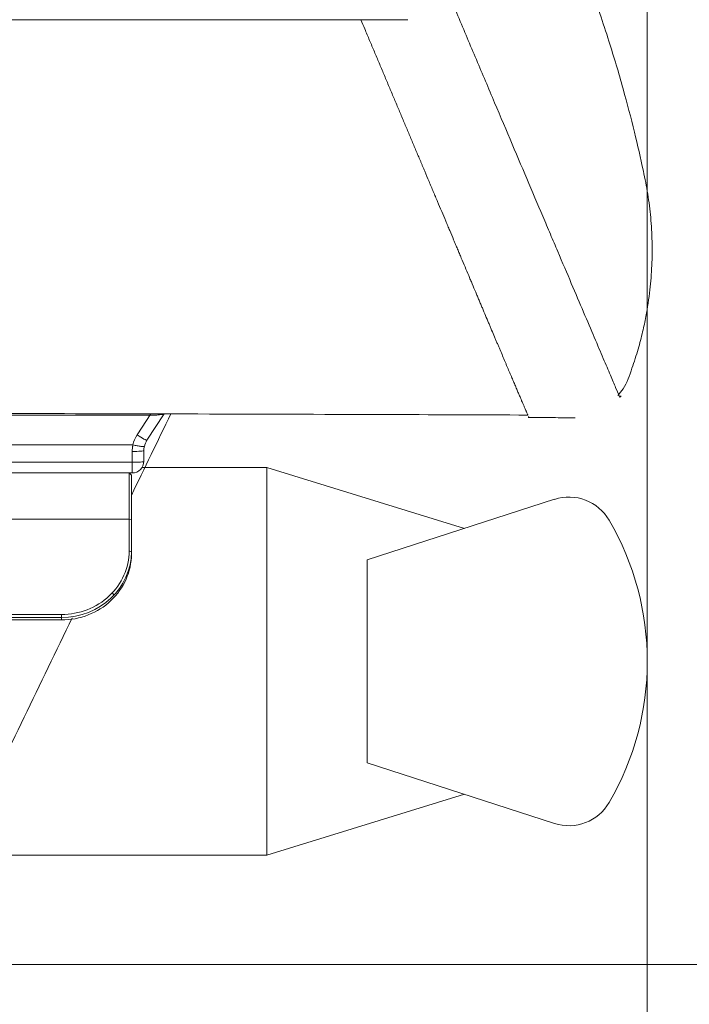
# Model space of a CAD drawing. Header units: millimetres. Extents: x -10 to 594, y 0 to 420.
# Tile 168 of 256: x 278 to 292, y 107 to 129. Entities that reach past the tile are written whole.
import ezdxf
from ezdxf.lldxf.tags import DXFTag

# ---------------------------------------------------------------- set-up
doc = ezdxf.new("R2010")
doc.units = ezdxf.units.MM
doc.layers.add('1', color=7, linetype='Continuous', true_color=0xffffff)
doc.styles.add('Calibri', font='txt')
tags = doc.linetypes.add('DASHED', pattern=[25.72, 12.86, -12.86]).pattern_tags.tags
tags[6:7] = [DXFTag(74, 4), DXFTag(75, 0), DXFTag(340, '0'), DXFTag(46, 0.0), DXFTag(50, 0.0), DXFTag(44, 0.0), DXFTag(45, 0.0)]
tags[4:5] = [DXFTag(74, 4), DXFTag(75, 0), DXFTag(340, '0'), DXFTag(46, 0.0), DXFTag(50, 0.0), DXFTag(44, 0.0), DXFTag(45, 0.0)]
doc.dimstyles.get("Standard").update_dxf_attribs({"dimtxt": 0.18, "dimasz": 0.18, "dimexe": 0.18, "dimexo": 0.0625, "dimgap": 0.09, "dimtad": 0, "dimtih": 1, "dimtoh": 1, "dimdec": 4, "dimzin": 0, "dimdsep": 46, "dimtxsty": 'Standard', "dimcen": 0.09, "dimadec": 0, "dimazin": 0, "dimtfac": 1, "dimtdec": 4, "dimtofl": 0, "dimtmove": 0, "dimatfit": 3, "dimfxl": 0, "dimtolj": 1, "dimtzin": 0, "dimarcsym": 0})

# ---------------------------------------------------------------- blocks, each defined once
blk = doc.blocks.new('_U4')
at = {"layer": '1', "color": 18, "lineweight": 13}
for p, q in [((224.197, 149.33), (306.664, 149.33)), ((304.664, 149.33), (304.664, 62.145)), ((177.527, 108.297), (306.664, 108.297))]:
    blk.add_line(p, q, dxfattribs=at)
at = {"layer": '1', "color": 18}
for points in [[(304.664, 149.33), (305.602, 145.83), (303.726, 145.83)], [(304.664, 108.297), (303.726, 111.797), (305.602, 111.797)]]:
    blk.add_solid(points, dxfattribs=at)
at = {"layer": '1', "color": 18, "linetype": 'Continuous', "lineweight": 13, "char_height": 3.5, "attachment_point": 7, "rotation": 90, "line_spacing_factor": 1.399613, "style": 'Calibri'}
for s, insert in [('\\fCalibri|b0|i0;\\W1.0000;SINGLE POINT LIFT* EYE', (315.327, 51.349)), ('\\fCalibri|b0|i0;\\W1.0000;0.82', (308.004, 51.349))]:
    blk.add_mtext(s, dxfattribs=dict(at, insert=insert))
blk = doc.blocks.new('_U6')
at = {"layer": '1', "color": 18, "lineweight": 13}
for p, q in [((231.195, 189.812), (323.006, 189.812)), ((321.006, 189.812), (321.006, 155.281)), ((321.006, 108.297), (321.006, 142.828)), ((177.527, 108.297), (323.006, 108.297))]:
    blk.add_line(p, q, dxfattribs=at)
at = {"layer": '1', "color": 18}
for points in [[(321.006, 189.812), (321.943, 186.312), (320.068, 186.312)], [(321.006, 108.297), (320.068, 111.797), (321.943, 111.797)]]:
    blk.add_solid(points, dxfattribs=at)
at = {"layer": '1', "color": 18, "linetype": 'Continuous', "lineweight": 13, "char_height": 3.5, "attachment_point": 7, "rotation": 90, "line_spacing_factor": 1.399613, "style": 'Calibri'}
for s, insert in [('\\fCalibri|b0|i0;\\W1.0000;LIFTING STROPS* EYE', (331.669, 125.365)), ('\\fCalibri|b0|i0;\\W1.0000;2.18', (324.346, 144.486))]:
    blk.add_mtext(s, dxfattribs=dict(at, insert=insert))
blk = doc.blocks.new('_U12')
at = {"layer": '1', "color": 18, "lineweight": 13}
for p, q in [((291.43, 114.789), (291.43, 92.743)), ((243.93, 108.48), (243.93, 92.743)), ((243.93, 94.743), (261.453, 94.743)), ((291.43, 94.743), (273.906, 94.743))]:
    blk.add_line(p, q, dxfattribs=at)
at = {"layer": '1', "color": 18}
for points in [[(243.93, 94.743), (247.43, 95.681), (247.43, 93.805)], [(291.43, 94.743), (287.93, 93.805), (287.93, 95.681)]]:
    blk.add_solid(points, dxfattribs=at)
at = {"layer": '1', "color": 18, "linetype": 'Continuous', "lineweight": 13, "insert": (263.139, 91.746), "char_height": 3.5, "attachment_point": 7, "line_spacing_factor": 1.399613, "style": 'Calibri'}
blk.add_mtext('\\fCalibri|b0|i0;\\W1.0000;0.95', dxfattribs=at)
blk = doc.blocks.new('_U13')
at = {"layer": '1', "color": 18, "lineweight": 13}
for p, q in [((224.195, 189.812), (224.195, 174.633)), ((291.43, 114.789), (291.43, 178.633)), ((224.195, 176.633), (229.839, 176.633)), ((291.43, 176.633), (285.786, 176.633))]:
    blk.add_line(p, q, dxfattribs=at)
at = {"layer": '1', "color": 18}
for points in [[(224.195, 176.633), (227.695, 177.571), (227.695, 175.695)], [(291.43, 176.633), (287.93, 175.695), (287.93, 177.571)]]:
    blk.add_solid(points, dxfattribs=at)
at = {"layer": '1', "color": 18, "linetype": 'Continuous', "lineweight": 13, "insert": (231.525, 173.493), "char_height": 3.5, "attachment_point": 7, "line_spacing_factor": 1.399613, "style": 'Calibri'}
blk.add_mtext('\\fCalibri|b0|i0;\\W1.0000;1.36 LCG (DRY WEIGHT)', dxfattribs=at)
blk = doc.blocks.new('_U15')
at = {"layer": '1', "color": 18, "lineweight": 13}
for p, q in [((126.104, 132.088), (126.104, 74.479)), ((291.43, 114.789), (291.43, 74.479)), ((126.104, 76.479), (173.379, 76.479)), ((291.43, 76.479), (244.155, 76.479))]:
    blk.add_line(p, q, dxfattribs=at)
at = {"layer": '1', "color": 18}
for points in [[(126.104, 76.479), (129.604, 77.416), (129.604, 75.541)], [(291.43, 76.479), (287.93, 75.541), (287.93, 77.416)]]:
    blk.add_solid(points, dxfattribs=at)
at = {"layer": '1', "color": 18, "linetype": 'Continuous', "lineweight": 13, "char_height": 3.5, "attachment_point": 7, "line_spacing_factor": 1.399613, "style": 'Calibri'}
for s, insert in [('\\fCalibri|b0|i0;\\W1.0000;3.31', (175.065, 73.481)), ('\\fCalibri|b0|i0;\\W1.0000;DEFLATED TUBE LENGTH', (188.018, 73.481))]:
    blk.add_mtext(s, dxfattribs=dict(at, insert=insert))

msp = doc.modelspace()

# ---------------------------------------------------------------- linework, layer by layer
at = {"layer": '1', "color": 155, "linetype": 'Continuous', "lineweight": 13}
for p, q in [((280.796, 120.088), (280.503, 119.637)), ((280.398, 119.052), (280.398, 118.823)), ((280.331, 117.836), (269.271, 117.836)), ((280.381, 117.819), (280.331, 117.836)), ((280.381, 117.138), (280.331, 117.155)), ((278.881, 115.728), (278.881, 115.792)), ((278.881, 115.677), (278.881, 115.728))]:
    msp.add_line(p, q, dxfattribs=at)
at = {"layer": '1', "color": 155, "linetype": 'Continuous', "lineweight": 18}
for p, q in [((280.712, 119.523), (281.079, 120.088)), ((283.281, 118.939), (280.609, 118.939)), ((287.518, 117.636), (283.281, 118.939)), ((283.281, 110.639), (283.281, 118.939)), ((265.615, 118.823), (280.331, 118.823)), ((280.331, 118.823), (280.381, 118.773)), ((280.331, 118.823), (280.331, 117.836)), ((280.381, 118.773), (280.381, 117.819)), ((285.43, 116.96), (289.441, 118.259)), ((280.331, 117.155), (280.331, 117.836)), ((280.381, 117.819), (280.381, 117.138)), ((280.381, 117.138), (280.381, 117.086)), ((285.43, 112.619), (285.43, 116.96)), ((277.131, 115.792), (278.881, 115.792)), ((278.881, 115.728), (277.131, 115.728)), ((277.131, 115.677), (278.881, 115.677)), ((289.441, 111.32), (285.43, 112.619)), ((283.281, 110.639), (287.518, 111.943)), ((277.581, 110.639), (283.281, 110.639))]:
    msp.add_line(p, q, dxfattribs=at)
at = {"layer": '1', "color": 155, "linetype": 'DASHED', "lineweight": 13}
msp.add_line((279.97, 116.255), (280.008, 116.207), dxfattribs=at)
at = {"layer": '1', "color": 155, "linetype": 'Continuous', "lineweight": 13}
msp.add_arc((281.048, 119.283), 0.65, 147, 167.5368, dxfattribs=at)
at = {"layer": '1', "color": 155, "linetype": 'Continuous', "lineweight": 18}
for centre, radius, start, end in [((281.048, 119.305), 0.4, 147, 167.5369), ((280.398, 119.073), 0.25, 270, 0), ((289.749, 117.307), 1, 30.2398, 107.9468), ((285.43, 114.789), 6, 329.7602, 30.2398), ((289.749, 112.271), 1, 252.0532, 329.7602)]:
    msp.add_arc(centre, radius, start, end, dxfattribs=at)
at = {"layer": '1', "color": 155, "linetype": 'Continuous', "lineweight": 13}
for centre, major_axis, ratio, start_param in [((280.503, 119.659), (-0.21, 0.136), 0.073177, 1.618283), ((280.398, 119.305), (-0.25, 0), 0.087156, 1.570796), ((280.398, 119.073), (-0.25, 0), 0.087156, 1.570796)]:
    msp.add_ellipse(centre, major_axis=major_axis, ratio=ratio, start_param=start_param, end_param=3.141593, dxfattribs=at)
at = {"layer": '1', "color": 155, "linetype": 'Continuous', "lineweight": 18}
for centre, major_axis, start_param, end_param in [((278.881, 117.155), (-1.45, 0), 1.570796, 3.141593), ((278.881, 117.138), (1.5, 0), 4.712389, 6.283185), ((278.881, 117.086), (-1.5, 0), 1.570796, 3.141593)]:
    msp.add_ellipse(centre, major_axis=major_axis, ratio=0.939693, start_param=start_param, end_param=end_param, dxfattribs=at)
for points, degree, knots in [([(121.04, 142.962), (121.477, 142.787), (122.064, 142.553), (122.796, 142.263), (123.839, 141.853), (125.048, 141.382), (126.381, 140.867), (127.983, 140.258), (129.738, 139.603), (131.477, 138.967), (133.365, 138.296), (134.975, 137.738), (136.467, 137.233), (137.971, 136.738), (139.286, 136.319), (140.507, 135.939), (141.733, 135.569), (142.864, 135.236), (143.794, 134.97), (144.937, 134.652), (146.188, 134.315), (147.295, 134.028), (148.35, 133.764), (149.621, 133.458), (150.9, 133.162), (152.187, 132.878), (153.64, 132.572), (155.269, 132.251), (156.908, 131.947), (158.557, 131.66), (160.215, 131.391), (161.883, 131.139), (163.56, 130.903), (165.245, 130.682), (166.937, 130.477), (168.635, 130.287), (170.338, 130.112), (172.341, 129.922), (174.688, 129.722), (177.379, 129.521), (180.417, 129.33), (183.798, 129.155), (186.968, 129.024), (189.709, 128.931), (192.449, 128.855), (195.19, 128.791), (197.932, 128.74), (201.605, 128.684), (206.504, 128.63), (213.456, 128.581), (221.399, 128.563), (229.713, 128.553), (237.924, 128.54), (246.136, 128.533), (253.087, 128.528), (261.36, 128.524), (269.432, 128.523), (276.247, 128.524), (281.582, 128.526), (285.44, 128.527), (286.299, 128.528)], 5, [0, 0, 0, 0, 0, 0, 0.015887, 0.021332, 0.026549, 0.037822, 0.043375, 0.063507, 0.078065, 0.088136, 0.098212, 0.108296, 0.118384, 0.128453, 0.1385, 0.14181, 0.148528, 0.158537, 0.165232, 0.16853, 0.178509, 0.188478, 0.193594, 0.198439, 0.208397, 0.218354, 0.228313, 0.23828, 0.248255, 0.258243, 0.268246, 0.278265, 0.288303, 0.298361, 0.308441, 0.318521, 0.328591, 0.338651, 0.357531, 0.377618, 0.397698, 0.417778, 0.437863, 0.450444, 0.457957, 0.47806, 0.498173, 0.518292, 0.558255, 0.601752, 0.682222, 0.731519, 0.762692, 0.799664, 0.843161, 0.886582, 0.97474, 1, 1, 1, 1, 1, 1]), ([(286.299, 128.528), (285.44, 128.527), (281.582, 128.526), (276.247, 128.524), (269.432, 128.523), (261.36, 128.524), (253.087, 128.528), (246.136, 128.533), (237.924, 128.54), (229.713, 128.553), (221.399, 128.563), (213.456, 128.581), (206.504, 128.63), (201.605, 128.684), (197.932, 128.74), (195.19, 128.791), (192.449, 128.855), (189.709, 128.931), (186.968, 129.024), (183.798, 129.155), (180.417, 129.33), (177.379, 129.521), (174.688, 129.722), (172.341, 129.922), (170.338, 130.112), (168.635, 130.287), (166.937, 130.477), (165.245, 130.682), (163.56, 130.903), (161.883, 131.139), (160.215, 131.391), (158.557, 131.66), (156.908, 131.947), (155.269, 132.251), (153.64, 132.572), (152.187, 132.878), (150.9, 133.162), (149.621, 133.458), (148.35, 133.764), (147.295, 134.028), (146.188, 134.315), (144.937, 134.652), (143.794, 134.97), (142.864, 135.236), (141.733, 135.569), (140.507, 135.939), (139.286, 136.319), (137.971, 136.738), (136.467, 137.233), (134.975, 137.738), (133.365, 138.296), (131.477, 138.967), (129.738, 139.603), (127.983, 140.258), (126.381, 140.867), (125.048, 141.382), (123.839, 141.853), (122.796, 142.263), (122.064, 142.553), (121.477, 142.787), (121.04, 142.962)], 5, [0, 0, 0, 0, 0, 0, 0.02526, 0.113418, 0.156839, 0.200336, 0.237308, 0.268481, 0.317778, 0.398248, 0.441745, 0.481708, 0.501827, 0.52194, 0.542043, 0.549556, 0.562137, 0.582222, 0.602302, 0.622382, 0.642469, 0.661349, 0.671409, 0.681479, 0.691559, 0.701639, 0.711697, 0.721735, 0.731754, 0.741757, 0.751745, 0.76172, 0.771687, 0.781646, 0.791603, 0.801561, 0.806406, 0.811522, 0.821491, 0.83147, 0.834768, 0.841463, 0.851472, 0.85819, 0.8615, 0.871547, 0.881616, 0.891704, 0.901788, 0.911864, 0.921935, 0.936493, 0.956625, 0.962178, 0.973451, 0.978668, 0.984113, 1, 1, 1, 1, 1, 1]), ([(282.175, 140.892), (282.175, 140.892), (282.175, 140.891), (282.183, 140.872), (282.206, 140.817), (282.216, 140.794), (282.24, 140.739), (282.253, 140.707), (282.33, 140.525), (282.421, 140.312), (282.596, 139.899), (282.661, 139.745), (282.804, 139.406), (282.882, 139.224), (283.129, 138.641), (283.313, 138.205), (283.568, 137.604), (283.62, 137.481), (283.726, 137.229), (283.781, 137.1), (283.947, 136.708), (284.06, 136.44), (284.409, 135.615), (284.653, 135.038), (284.972, 134.284), (285.037, 134.132), (285.167, 133.823), (285.233, 133.668), (285.43, 133.201), (285.563, 132.888), (285.963, 131.942), (286.233, 131.303), (286.575, 130.494), (286.644, 130.331), (286.781, 130.007), (286.849, 129.846), (287.053, 129.364), (287.188, 129.045), (287.456, 128.413), (287.589, 128.099), (287.786, 127.633), (287.852, 127.479), (287.982, 127.171), (288.047, 127.017), (288.37, 126.256), (288.616, 125.676), (288.967, 124.849), (289.081, 124.581), (289.247, 124.19), (289.301, 124.062), (289.408, 123.81), (289.46, 123.687), (289.715, 123.088), (289.9, 122.654), (290.146, 122.075), (290.224, 121.893), (290.365, 121.562), (290.429, 121.412), (290.543, 121.142), (290.594, 121.023), (290.661, 120.867), (290.681, 120.819), (290.719, 120.731), (290.736, 120.691), (290.811, 120.515), (290.841, 120.443), (290.841, 120.443)], 3, [0, 0, 0, 0, 0.000375, 0.031613, 0.031613, 0.047232, 0.047232, 0.062851, 0.062851, 0.125328, 0.125328, 0.156566, 0.156566, 0.187805, 0.187805, 0.250281, 0.250281, 0.2659, 0.2659, 0.281519, 0.281519, 0.312758, 0.312758, 0.375234, 0.375234, 0.390853, 0.390853, 0.406473, 0.406473, 0.437711, 0.437711, 0.500187, 0.500187, 0.515807, 0.515807, 0.531426, 0.531426, 0.562664, 0.562664, 0.593902, 0.593902, 0.609521, 0.609521, 0.625141, 0.625141, 0.687617, 0.687617, 0.718855, 0.718855, 0.734475, 0.734475, 0.750094, 0.750094, 0.81257, 0.81257, 0.843809, 0.843809, 0.875047, 0.875047, 0.906285, 0.906285, 0.921904, 0.921904, 0.937523, 0.937523, 1, 1, 1, 1]), ([(282.175, 140.892), (282.175, 140.892), (282.175, 140.891), (282.183, 140.872), (282.206, 140.817), (282.216, 140.794), (282.24, 140.739), (282.253, 140.707), (282.33, 140.525), (282.421, 140.312), (282.596, 139.899), (282.661, 139.745), (282.804, 139.406), (282.882, 139.224), (283.129, 138.641), (283.313, 138.205), (283.568, 137.604), (283.62, 137.481), (283.726, 137.229), (283.781, 137.1), (283.947, 136.708), (284.06, 136.44), (284.409, 135.615), (284.653, 135.038), (284.972, 134.284), (285.037, 134.132), (285.167, 133.823), (285.233, 133.668), (285.43, 133.201), (285.563, 132.888), (285.963, 131.942), (286.233, 131.303), (286.575, 130.494), (286.644, 130.331), (286.781, 130.007), (286.849, 129.846), (287.053, 129.364), (287.188, 129.045), (287.456, 128.413), (287.589, 128.099), (287.786, 127.633), (287.852, 127.479), (287.982, 127.171), (288.047, 127.017), (288.37, 126.256), (288.616, 125.676), (288.967, 124.849), (289.081, 124.581), (289.247, 124.19), (289.301, 124.062), (289.408, 123.81), (289.46, 123.687), (289.715, 123.088), (289.9, 122.654), (290.146, 122.075), (290.224, 121.893), (290.365, 121.562), (290.429, 121.412), (290.543, 121.142), (290.594, 121.023), (290.661, 120.867), (290.681, 120.819), (290.719, 120.731), (290.736, 120.691), (290.811, 120.515), (290.841, 120.443), (290.841, 120.443)], 3, [0, 0, 0, 0, 0.000375, 0.031613, 0.031613, 0.047232, 0.047232, 0.062851, 0.062851, 0.125328, 0.125328, 0.156566, 0.156566, 0.187805, 0.187805, 0.250281, 0.250281, 0.2659, 0.2659, 0.281519, 0.281519, 0.312758, 0.312758, 0.375234, 0.375234, 0.390853, 0.390853, 0.406473, 0.406473, 0.437711, 0.437711, 0.500187, 0.500187, 0.515807, 0.515807, 0.531426, 0.531426, 0.562664, 0.562664, 0.593902, 0.593902, 0.609521, 0.609521, 0.625141, 0.625141, 0.687617, 0.687617, 0.718855, 0.718855, 0.734475, 0.734475, 0.750094, 0.750094, 0.81257, 0.81257, 0.843809, 0.843809, 0.875047, 0.875047, 0.906285, 0.906285, 0.921904, 0.921904, 0.937523, 0.937523, 1, 1, 1, 1]), ([(127.131, 131.689), (127.721, 131.475), (128.889, 131.055), (130.615, 130.444), (132.281, 129.869), (133.863, 129.334), (135.364, 128.839), (136.859, 128.36), (138.336, 127.901), (139.784, 127.466), (141.111, 127.081), (142.398, 126.719), (143.617, 126.389), (144.744, 126.095), (145.704, 125.853), (146.551, 125.645), (147.415, 125.439), (148.314, 125.231), (149.315, 125.007), (150.369, 124.78), (151.543, 124.535), (152.821, 124.28), (154.196, 124.019), (155.622, 123.761), (157.069, 123.514), (158.926, 123.214), (161.211, 122.873), (163.944, 122.509), (166.681, 122.185), (169.336, 121.908), (171.823, 121.678), (174.009, 121.498), (175.912, 121.356), (177.538, 121.246), (178.989, 121.155), (180.172, 121.087), (181.114, 121.035), (181.919, 120.993), (182.77, 120.951), (183.814, 120.902), (185.077, 120.846), (186.577, 120.786), (188.257, 120.725), (190.118, 120.666), (192.157, 120.609), (194.315, 120.557), (196.581, 120.51), (198.931, 120.468), (201.342, 120.432), (203.736, 120.4), (206.044, 120.375), (208.653, 120.35), (211.522, 120.328), (214.61, 120.309), (217.2, 120.297), (219.331, 120.288), (221.044, 120.281), (222.663, 120.275), (224.187, 120.269), (225.616, 120.263), (226.95, 120.258), (228.254, 120.253), (229.64, 120.248), (231.212, 120.242), (233.011, 120.235), (235.027, 120.227), (237.258, 120.218), (239.684, 120.209), (242.301, 120.199), (245.107, 120.19), (248.118, 120.18), (251.355, 120.169), (254.819, 120.158), (258.511, 120.147), (262.411, 120.136), (266.521, 120.125), (270.512, 120.114), (274.36, 120.105), (278.038, 120.095), (281.854, 120.086), (285.48, 120.076), (287.835, 120.067), (288.871, 120.063)], 3, [0, 0, 0, 0, 0.012874, 0.025379, 0.037175, 0.048288, 0.058722, 0.068506, 0.079233, 0.08908, 0.098041, 0.10611, 0.114964, 0.122435, 0.128524, 0.133959, 0.139121, 0.145471, 0.151528, 0.158574, 0.16588, 0.174154, 0.183106, 0.192168, 0.201282, 0.210476, 0.227123, 0.244074, 0.261339, 0.277817, 0.293038, 0.307023, 0.317844, 0.327831, 0.336713, 0.344303, 0.349367, 0.353867, 0.358972, 0.364848, 0.372847, 0.381933, 0.392104, 0.403356, 0.415691, 0.429108, 0.442485, 0.456766, 0.471694, 0.486188, 0.500121, 0.513505, 0.533449, 0.55209, 0.569444, 0.580351, 0.590689, 0.600466, 0.609675, 0.618303, 0.626348, 0.63383, 0.641914, 0.651453, 0.662312, 0.67449, 0.687972, 0.702716, 0.71843, 0.735372, 0.753545, 0.772962, 0.794, 0.816288, 0.839831, 0.86464, 0.890725, 0.912123, 0.934326, 0.957344, 0.981241, 1, 1, 1, 1]), ([(290.797, 120.481), (290.839, 120.526), (290.981, 120.695), (291.097, 121.051), (291.233, 121.459), (291.329, 121.829), (291.419, 122.252), (291.49, 122.724), (291.532, 123.262), (291.537, 123.778), (291.508, 124.289), (291.446, 124.793), (291.324, 125.403), (291.15, 126.153), (290.908, 127.082), (290.597, 128.125), (290.198, 129.3), (289.876, 130.123), (289.694, 130.559)], 3, [0, 0, 0, 0, 0.017338, 0.063297, 0.104562, 0.141039, 0.172726, 0.228273, 0.277624, 0.326903, 0.375893, 0.424256, 0.472047, 0.553747, 0.644827, 0.746818, 0.865057, 1, 1, 1, 1]), ([(288.872, 120.06), (288.872, 120.061), (288.87, 120.064), (288.869, 120.067), (288.867, 120.072), (288.866, 120.075), (288.862, 120.082), (288.86, 120.088), (288.853, 120.104), (288.848, 120.117), (288.839, 120.137), (288.836, 120.144), (288.83, 120.159), (288.826, 120.166), (288.816, 120.19), (288.809, 120.207), (288.794, 120.243), (288.785, 120.262), (288.773, 120.292), (288.768, 120.302), (288.759, 120.323), (288.752, 120.34), (288.745, 120.357), (288.74, 120.368), (288.737, 120.374), (288.73, 120.391), (288.725, 120.403), (288.709, 120.44), (288.698, 120.466), (288.681, 120.506), (288.675, 120.519), (288.663, 120.547), (288.657, 120.561), (288.639, 120.604), (288.614, 120.664), (288.587, 120.727), (288.569, 120.768), (288.566, 120.777), (288.558, 120.793), (288.548, 120.818), (288.533, 120.853), (288.522, 120.879), (288.514, 120.897), (288.511, 120.906), (288.499, 120.933), (288.491, 120.951), (288.468, 121.006), (288.444, 121.063), (288.419, 121.122), (288.402, 121.162), (288.393, 121.182), (288.367, 121.243), (288.332, 121.327), (288.295, 121.414), (288.271, 121.47), (288.266, 121.481), (288.257, 121.503), (288.243, 121.537), (288.228, 121.572), (288.208, 121.618), (288.198, 121.642), (288.178, 121.689), (288.168, 121.713), (288.138, 121.785), (288.117, 121.834), (288.085, 121.909), (288.075, 121.934), (288.053, 121.985), (288.043, 122.01), (288.01, 122.088), (287.966, 122.192), (287.92, 122.3), (287.885, 122.383), (287.874, 122.41), (287.85, 122.466), (287.838, 122.494), (287.814, 122.55), (287.802, 122.579), (287.778, 122.636), (287.766, 122.665), (287.73, 122.752), (287.692, 122.84), (287.655, 122.929), (287.629, 122.989), (287.617, 123.02), (287.578, 123.111), (287.552, 123.172), (287.5, 123.297), (287.473, 123.36), (287.433, 123.455), (287.42, 123.487), (287.393, 123.551), (287.379, 123.584), (287.352, 123.648), (287.338, 123.681), (287.31, 123.747), (287.296, 123.779), (287.255, 123.879), (287.213, 123.979), (287.17, 124.08), (287.148, 124.131), (287.141, 124.148), (287.127, 124.182), (287.12, 124.199), (287.084, 124.285), (287.026, 124.423), (286.967, 124.563), (286.922, 124.669), (286.907, 124.704), (286.877, 124.775), (286.862, 124.811), (286.832, 124.883), (286.817, 124.919), (286.786, 124.991), (286.771, 125.027), (286.725, 125.136), (286.679, 125.245), (286.633, 125.356), (286.609, 125.411), (286.601, 125.43), (286.586, 125.467), (286.578, 125.486), (286.539, 125.579), (286.476, 125.728), (286.412, 125.879), (286.348, 126.032), (286.316, 126.108), (286.267, 126.223), (286.251, 126.262), (286.219, 126.339), (286.202, 126.377), (286.153, 126.493), (286.121, 126.571), (286.071, 126.688), (286.055, 126.727), (286.022, 126.806), (286.005, 126.845), (285.955, 126.963), (285.922, 127.042), (285.855, 127.201), (285.822, 127.28), (285.754, 127.44), (285.72, 127.52), (285.67, 127.641), (285.653, 127.681), (285.619, 127.761), (285.602, 127.802), (285.55, 127.923), (285.499, 128.044), (285.448, 128.166), (285.413, 128.247), (285.396, 128.288), (285.351, 128.395), (285.323, 128.461), (285.295, 128.527)], 3, [0, 0, 0, 0, 0.002311, 0.007125, 0.007125, 0.011939, 0.011939, 0.021567, 0.021567, 0.040824, 0.040824, 0.050453, 0.050453, 0.060081, 0.060081, 0.079338, 0.079338, 0.098594, 0.098594, 0.108223, 0.108223, 0.117851, 0.122665, 0.122665, 0.127479, 0.127479, 0.137108, 0.137108, 0.156364, 0.156364, 0.165993, 0.165993, 0.175621, 0.175621, 0.194878, 0.214134, 0.214134, 0.218949, 0.218949, 0.223763, 0.233391, 0.238205, 0.238205, 0.243019, 0.243019, 0.252648, 0.252648, 0.271904, 0.281533, 0.281533, 0.291161, 0.291161, 0.310418, 0.329675, 0.329675, 0.334489, 0.334489, 0.339303, 0.348931, 0.348931, 0.35856, 0.35856, 0.368188, 0.368188, 0.387445, 0.387445, 0.397073, 0.397073, 0.406701, 0.406701, 0.425958, 0.445215, 0.445215, 0.454843, 0.454843, 0.464471, 0.464471, 0.4741, 0.4741, 0.483728, 0.483728, 0.502985, 0.512613, 0.512613, 0.522241, 0.522241, 0.541498, 0.541498, 0.560755, 0.560755, 0.570383, 0.570383, 0.580012, 0.580012, 0.58964, 0.58964, 0.599268, 0.599268, 0.618525, 0.628153, 0.628153, 0.632967, 0.632967, 0.637782, 0.637782, 0.657038, 0.676295, 0.676295, 0.685923, 0.685923, 0.695552, 0.695552, 0.70518, 0.70518, 0.714808, 0.714808, 0.734065, 0.743693, 0.743693, 0.748508, 0.748508, 0.753322, 0.753322, 0.772578, 0.791835, 0.791835, 0.811092, 0.811092, 0.82072, 0.82072, 0.830349, 0.830349, 0.849605, 0.849605, 0.859234, 0.859234, 0.868862, 0.868862, 0.888119, 0.888119, 0.907375, 0.907375, 0.926632, 0.926632, 0.93626, 0.93626, 0.945889, 0.945889, 0.965145, 0.974774, 0.974774, 0.984402, 0.984402, 1, 1, 1, 1]), ([(288.872, 120.06), (288.872, 120.061), (288.87, 120.064), (288.869, 120.067), (288.867, 120.072), (288.866, 120.075), (288.862, 120.082), (288.86, 120.088), (288.853, 120.104), (288.848, 120.117), (288.839, 120.137), (288.836, 120.144), (288.83, 120.159), (288.826, 120.166), (288.816, 120.19), (288.809, 120.207), (288.794, 120.243), (288.785, 120.262), (288.773, 120.292), (288.768, 120.302), (288.759, 120.323), (288.752, 120.34), (288.745, 120.357), (288.74, 120.368), (288.737, 120.374), (288.73, 120.391), (288.725, 120.403), (288.709, 120.44), (288.698, 120.466), (288.681, 120.506), (288.675, 120.519), (288.663, 120.547), (288.657, 120.561), (288.639, 120.604), (288.614, 120.664), (288.587, 120.727), (288.569, 120.768), (288.566, 120.777), (288.558, 120.793), (288.548, 120.818), (288.533, 120.853), (288.522, 120.879), (288.514, 120.897), (288.511, 120.906), (288.499, 120.933), (288.491, 120.951), (288.468, 121.006), (288.444, 121.063), (288.419, 121.122), (288.402, 121.162), (288.393, 121.182), (288.367, 121.243), (288.332, 121.327), (288.295, 121.414), (288.271, 121.47), (288.266, 121.481), (288.257, 121.503), (288.243, 121.537), (288.228, 121.572), (288.208, 121.618), (288.198, 121.642), (288.178, 121.689), (288.168, 121.713), (288.138, 121.785), (288.117, 121.834), (288.085, 121.909), (288.075, 121.934), (288.053, 121.985), (288.043, 122.01), (288.01, 122.088), (287.966, 122.192), (287.92, 122.3), (287.885, 122.383), (287.874, 122.41), (287.85, 122.466), (287.838, 122.494), (287.814, 122.55), (287.802, 122.579), (287.778, 122.636), (287.766, 122.665), (287.73, 122.752), (287.692, 122.84), (287.655, 122.929), (287.629, 122.989), (287.617, 123.02), (287.578, 123.111), (287.552, 123.172), (287.5, 123.297), (287.473, 123.36), (287.433, 123.455), (287.42, 123.487), (287.393, 123.551), (287.379, 123.584), (287.352, 123.648), (287.338, 123.681), (287.31, 123.747), (287.296, 123.779), (287.255, 123.879), (287.213, 123.979), (287.17, 124.08), (287.148, 124.131), (287.141, 124.148), (287.127, 124.182), (287.12, 124.199), (287.084, 124.285), (287.026, 124.423), (286.967, 124.563), (286.922, 124.669), (286.907, 124.704), (286.877, 124.775), (286.862, 124.811), (286.832, 124.883), (286.817, 124.919), (286.786, 124.991), (286.771, 125.027), (286.725, 125.136), (286.679, 125.245), (286.633, 125.356), (286.609, 125.411), (286.601, 125.43), (286.586, 125.467), (286.578, 125.486), (286.539, 125.579), (286.476, 125.728), (286.412, 125.879), (286.348, 126.032), (286.316, 126.108), (286.267, 126.223), (286.251, 126.262), (286.219, 126.339), (286.202, 126.377), (286.153, 126.493), (286.121, 126.571), (286.071, 126.688), (286.055, 126.727), (286.022, 126.806), (286.005, 126.845), (285.955, 126.963), (285.922, 127.042), (285.855, 127.201), (285.822, 127.28), (285.754, 127.44), (285.72, 127.52), (285.67, 127.641), (285.653, 127.681), (285.619, 127.761), (285.602, 127.802), (285.55, 127.923), (285.499, 128.044), (285.448, 128.166), (285.413, 128.247), (285.396, 128.288), (285.351, 128.395), (285.323, 128.461), (285.295, 128.527)], 3, [0, 0, 0, 0, 0.002311, 0.007125, 0.007125, 0.011939, 0.011939, 0.021567, 0.021567, 0.040824, 0.040824, 0.050453, 0.050453, 0.060081, 0.060081, 0.079338, 0.079338, 0.098594, 0.098594, 0.108223, 0.108223, 0.117851, 0.122665, 0.122665, 0.127479, 0.127479, 0.137108, 0.137108, 0.156364, 0.156364, 0.165993, 0.165993, 0.175621, 0.175621, 0.194878, 0.214134, 0.214134, 0.218949, 0.218949, 0.223763, 0.233391, 0.238205, 0.238205, 0.243019, 0.243019, 0.252648, 0.252648, 0.271904, 0.281533, 0.281533, 0.291161, 0.291161, 0.310418, 0.329675, 0.329675, 0.334489, 0.334489, 0.339303, 0.348931, 0.348931, 0.35856, 0.35856, 0.368188, 0.368188, 0.387445, 0.387445, 0.397073, 0.397073, 0.406701, 0.406701, 0.425958, 0.445215, 0.445215, 0.454843, 0.454843, 0.464471, 0.464471, 0.4741, 0.4741, 0.483728, 0.483728, 0.502985, 0.512613, 0.512613, 0.522241, 0.522241, 0.541498, 0.541498, 0.560755, 0.560755, 0.570383, 0.570383, 0.580012, 0.580012, 0.58964, 0.58964, 0.599268, 0.599268, 0.618525, 0.628153, 0.628153, 0.632967, 0.632967, 0.637782, 0.637782, 0.657038, 0.676295, 0.676295, 0.685923, 0.685923, 0.695552, 0.695552, 0.70518, 0.70518, 0.714808, 0.714808, 0.734065, 0.743693, 0.743693, 0.748508, 0.748508, 0.753322, 0.753322, 0.772578, 0.791835, 0.791835, 0.811092, 0.811092, 0.82072, 0.82072, 0.830349, 0.830349, 0.849605, 0.849605, 0.859234, 0.859234, 0.868862, 0.868862, 0.888119, 0.888119, 0.907375, 0.907375, 0.926632, 0.926632, 0.93626, 0.93626, 0.945889, 0.945889, 0.965145, 0.974774, 0.974774, 0.984402, 0.984402, 1, 1, 1, 1]), ([(215.957, 120.172), (217.065, 120.168), (219.562, 120.158), (223.727, 120.147), (228.725, 120.135), (234.55, 120.122), (241.203, 120.108), (251.212, 120.091), (264.497, 120.073), (275.286, 120.066), (280.778, 120.062)], 3, [0, 0, 0, 0, 0.051268, 0.115592, 0.192749, 0.282588, 0.385152, 0.500685, 0.745802, 1, 1, 1, 1]), ([(280.778, 120.062), (280.793, 120.062), (280.823, 120.062), (280.853, 120.062), (280.867, 120.062)], 3, [0, 0, 0, 0, 0.503454, 1, 1, 1, 1]), ([(280.867, 120.062), (280.88, 120.062), (280.907, 120.062), (280.957, 120.065), (281.002, 120.071), (281.038, 120.076), (281.057, 120.08), (281.069, 120.082), (281.075, 120.084), (281.076, 120.084), (281.077, 120.084)], 3, [0, 0, 0, 0, 0.125494, 0.250123, 0.499416, 0.62785, 0.749619, 0.834669, 0.917487, 1, 1, 1, 1]), ([(288.878, 120.009), (289.052, 120.009), (289.387, 120.013), (289.723, 120), (289.884, 120.007)], 3, [0, 0, 0, 0, 0.518698, 1, 1, 1, 1]), ([(288.878, 120.009), (289.052, 120.009), (289.387, 120.013), (289.723, 120), (289.884, 120.007)], 3, [0, 0, 0, 0, 0.518698, 1, 1, 1, 1]), ([(288.894, 120.009), (288.894, 120.009), (288.893, 120.01), (288.892, 120.013), (288.892, 120.015), (288.89, 120.018), (288.889, 120.02), (288.887, 120.024), (288.886, 120.027), (288.885, 120.03), (288.885, 120.03), (288.885, 120.03)], 3, [0, 0, 0, 0, 0.333517, 0.333517, 0.553915, 0.553915, 0.774313, 0.774313, 0.99471, 0.99471, 1, 1, 1, 1]), ([(288.894, 120.009), (288.894, 120.009), (288.893, 120.01), (288.892, 120.013), (288.892, 120.015), (288.89, 120.018), (288.889, 120.02), (288.888, 120.023), (288.888, 120.024), (288.887, 120.025)], 3, [0, 0, 0, 0, 0.385124, 0.385124, 0.639626, 0.639626, 0.894127, 0.894127, 1, 1, 1, 1]), ([(265.608, 118.823), (267.038, 118.823), (268.468, 118.823), (272.564, 118.823), (275.231, 118.823), (278.564, 118.823), (279.231, 118.823), (280.064, 118.823), (280.231, 118.823), (280.398, 118.823)], 3, [0, 0, 0, 0, 0.290048, 0.290048, 0.830964, 0.830964, 0.966193, 0.966193, 1, 1, 1, 1])]:
    msp.add_open_spline(points, degree=degree, knots=knots, dxfattribs=at)
for points in [[(290.841, 120.443), (290.85, 120.453), (290.859, 120.464), (290.868, 120.475)], [(290.841, 120.443), (290.85, 120.453), (290.859, 120.464), (290.868, 120.475)], [(280.38, 118.343), (280.662, 118.925), (280.944, 119.506), (281.225, 120.088)], [(280.648, 119.305), (280.648, 119.319), (280.649, 119.348), (280.654, 119.377), (280.657, 119.391)], [(280.648, 119.073), (280.648, 119.151), (280.648, 119.228), (280.648, 119.305)], [(277.052, 111.465), (277.738, 112.884), (278.424, 114.303), (279.111, 115.722)]]:
    msp.add_open_spline(points, degree=3, dxfattribs=at)
at = {"layer": '1', "color": 155, "linetype": 'Continuous', "lineweight": 13}
for points, degree, knots in [([(265.608, 119.423), (265.617, 119.423), (266.066, 119.423), (266.998, 119.423), (268.479, 119.423), (270.428, 119.423), (272.932, 119.423), (275.375, 119.423), (277.404, 119.423), (278.883, 119.423), (279.896, 119.423), (280.343, 119.423), (280.413, 119.423)], 5, [0, 0, 0, 0, 0, 0, 0.002917, 0.151642, 0.314764, 0.500214, 0.658203, 0.848786, 0.976461, 1, 1, 1, 1, 1, 1]), ([(280.413, 119.423), (280.413, 119.423), (280.413, 119.423), (280.413, 119.422), (280.412, 119.421), (280.412, 119.418), (280.411, 119.413), (280.409, 119.403), (280.407, 119.394), (280.404, 119.377), (280.403, 119.365), (280.399, 119.33), (280.398, 119.307), (280.398, 119.283)], 3, [0, 0, 0, 0, 0.007812, 0.007812, 0.015625, 0.03125, 0.0625, 0.125, 0.25, 0.25, 0.5, 0.5, 1, 1, 1, 1]), ([(280.413, 119.423), (280.429, 119.42), (280.445, 119.417), (280.476, 119.41), (280.491, 119.407), (280.52, 119.402), (280.534, 119.4), (280.56, 119.395), (280.573, 119.394), (280.595, 119.391), (280.605, 119.39), (280.623, 119.388), (280.631, 119.387), (280.643, 119.387), (280.648, 119.388), (280.655, 119.389), (280.657, 119.39), (280.657, 119.391)], 3, [0, 0, 0, 0, 0.125, 0.125, 0.25, 0.25, 0.375, 0.375, 0.5, 0.5, 0.625, 0.625, 0.75, 0.75, 0.875, 0.875, 1, 1, 1, 1]), ([(280.398, 119.052), (279.731, 119.052), (279.064, 119.052), (277.634, 119.052), (276.871, 119.052), (273.441, 119.052), (270.775, 119.052), (267.441, 119.052), (266.775, 119.052), (265.941, 119.052), (265.775, 119.052), (265.608, 119.052)], 3, [0, 0, 0, 0, 0.135229, 0.135229, 0.290048, 0.290048, 0.830964, 0.830964, 0.966193, 0.966193, 1, 1, 1, 1])]:
    msp.add_open_spline(points, degree=degree, knots=knots, dxfattribs=at)
msp.add_open_spline([(280.398, 119.283), (280.398, 119.052)], degree=1, dxfattribs=at)

# ---------------------------------------------------------------- dimensions: what is measured, and where the dimension line sits
at = {"layer": '1', "color": 18, "linetype": 'Continuous', "lineweight": 13}
for base, p1, text, override, picture, middle in [((291.43, 176.633), (224.195, 189.812), '\\fCalibri|b0|i0;\\C18;1.36 LCG (DRY WEIGHT)', {"dimtxt": 3.5, "dimasz": 3.5, "dimexe": 2, "dimexo": 0, "dimgap": 1.5, "dimtih": 0, "dimtoh": 0, "dimdec": 2, "dimlfac": 0.001, "dimdsep": 46, "dimlunit": 2, "dimpost": '', "dimtxsty": 'Calibri', "dimsah": 1, "dimse1": 0, "dimse2": 0, "dimsd1": 0, "dimsd2": 0, "dimclrd": 18, "dimclre": 18, "dimclrt": 18, "dimtol": 0, "dimtm": -0.1, "dimtfac": 1, "dimtdec": 2, "dimtofl": 1, "dimtmove": 0, "dimlwd": 13, "dimlwe": 13}, '_U13', (257.813, 176.633)), ((291.43, 76.479), (126.104, 132.088), ' <> \\fCalibri|b0|i0;\\C18;{\\H1.00x;\\fCalibri|b0|i0;DEFLATED TUBE LENGTH\\fCalibri|b0|i0;}\\C18;', {"dimtxt": 3.5, "dimasz": 3.5, "dimexe": 2, "dimexo": 0, "dimgap": 1.5, "dimtih": 0, "dimtoh": 0, "dimdec": 2, "dimlfac": 0.02, "dimdsep": 46, "dimlunit": 2, "dimtxsty": 'Calibri', "dimsah": 1, "dimse1": 0, "dimse2": 0, "dimsd1": 0, "dimsd2": 0, "dimclrd": 18, "dimclre": 18, "dimclrt": 18, "dimtol": 0, "dimtm": -0.1, "dimtfac": 1, "dimtdec": 2, "dimtofl": 1, "dimtmove": 0, "dimlwd": 13, "dimlwe": 13}, '_U15', (208.767, 76.479))]:
    dim = msp.add_linear_dim(base=base, p1=p1, p2=(291.43, 114.789), text=text, dimstyle='Standard', override=override, dxfattribs=at)
    dim.commit()
    dim.dimension.update_dxf_attribs({"geometry": picture, "text_midpoint": middle, "dimtype": 160})
for base, p1, text, override, picture, middle in [((321.006, 108.297), (224.195, 189.812), ' \\fCalibri|b0|i0;\\C18;2.18 \\P\\fCalibri|b0|i0;\\C18;{\\H1.00x;\\fCalibri|b0|i0;LIFTING STROPS* EYE\\fCalibri|b0|i0;}\\C18;', {"dimtxt": 3.5, "dimasz": 3.5, "dimexe": 2, "dimexo": 0, "dimgap": 1.5, "dimtih": 0, "dimtoh": 0, "dimdec": 2, "dimlfac": 0.001, "dimdsep": 46, "dimlunit": 2, "dimpost": '', "dimtxsty": 'Calibri', "dimsah": 1, "dimse1": 0, "dimse2": 0, "dimsd1": 0, "dimsd2": 0, "dimclrd": 18, "dimclre": 18, "dimclrt": 18, "dimtol": 0, "dimtm": -0.1, "dimtfac": 1, "dimtdec": 2, "dimtofl": 1, "dimtmove": 0, "dimlwd": 13, "dimlwe": 13}, '_U6', (321.006, 149.055)), ((304.664, 108.297), (224.197, 149.33), ' <> \\P\\fCalibri|b0|i0;\\C18;{\\H1.00x;\\fCalibri|b0|i0;SINGLE POINT LIFT* EYE\\fCalibri|b0|i0;}\\C18;', {"dimtxt": 3.5, "dimasz": 3.5, "dimexe": 2, "dimexo": 0, "dimgap": 1.5, "dimtih": 0, "dimtoh": 0, "dimdec": 2, "dimlfac": 0.02, "dimdsep": 46, "dimlunit": 2, "dimtxsty": 'Calibri', "dimsah": 1, "dimse1": 0, "dimse2": 0, "dimsd1": 0, "dimsd2": 0, "dimclrd": 18, "dimclre": 18, "dimclrt": 18, "dimtol": 0, "dimtm": -0.1, "dimtfac": 1, "dimtdec": 2, "dimtofl": 1, "dimtmove": 0, "dimlwd": 13, "dimlwe": 13}, '_U4', (304.664, 76.744))]:
    dim = msp.add_linear_dim(base=base, p1=p1, p2=(177.527, 108.297), angle=90, text=text, dimstyle='Standard', override=override, dxfattribs=at)
    dim.commit()
    dim.dimension.update_dxf_attribs({"geometry": picture, "text_midpoint": middle, "dimtype": 160})
dim = msp.add_linear_dim(base=(243.93, 94.743), p1=(291.43, 114.789), p2=(243.93, 108.48), dimstyle='Standard', override={"dimtxt": 3.5, "dimasz": 3.5, "dimexe": 2, "dimexo": 0, "dimgap": 1.5, "dimtih": 0, "dimtoh": 0, "dimdec": 2, "dimlfac": 0.02, "dimdsep": 46, "dimlunit": 2, "dimtxsty": 'Calibri', "dimsah": 1, "dimse1": 0, "dimse2": 0, "dimsd1": 0, "dimsd2": 0, "dimclrd": 18, "dimclre": 18, "dimclrt": 18, "dimtol": 0, "dimtm": -0.1, "dimtfac": 1, "dimtdec": 2, "dimtofl": 1, "dimtmove": 0, "dimlwd": 13, "dimlwe": 13}, dxfattribs=at)
dim.commit()
dim.dimension.update_dxf_attribs({"geometry": '_U12', "text_midpoint": (267.68, 94.743), "dimtype": 160})

doc.saveas('drawing.dxf')
